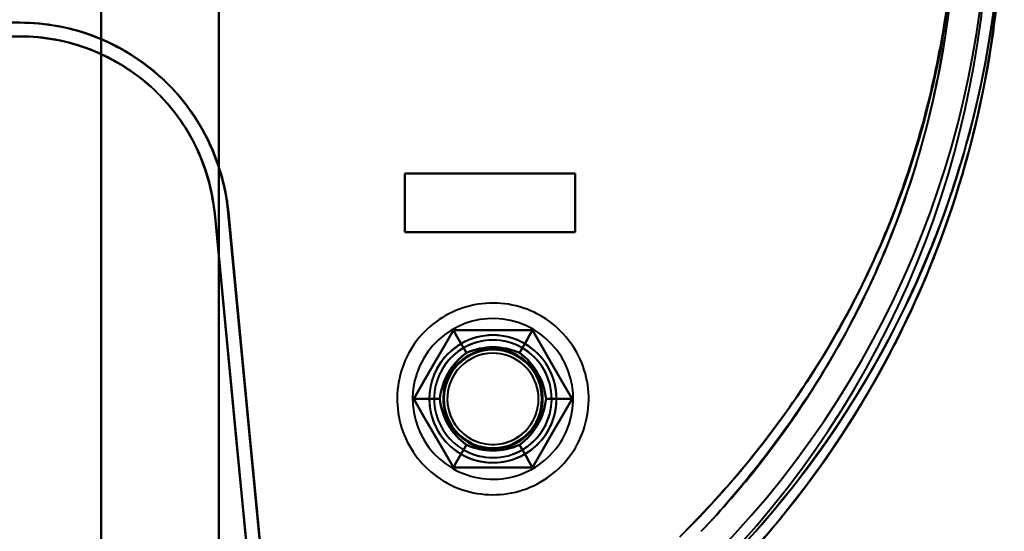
# Model space of a CAD drawing. Header units: millimetres. Extents: x -1321 to 1388, y -120 to 1267.
# Tile 26 of 88: x -414 to -364, y 258 to 284. Entities that reach past the tile are written whole.
import ezdxf

# ---------------------------------------------------------------- set-up
doc = ezdxf.new("R2010")
doc.units = ezdxf.units.MM
doc.layers.add('G-IMPT', color=8, linetype='Continuous', lineweight=40)

# ---------------------------------------------------------------- blocks, each defined once
blk = doc.blocks.new('NEXA 1500 CALQUES_dwg-769064-Droite')
at = {"layer": 'G-IMPT'}
for p, q in [((-414.157, 284.072), (-434.721, 284.072)), ((-434.721, 284.072), (-414.157, 284.072)), ((-434.721, 284.072), (-414.157, 284.072)), ((-414.157, 283.372), (-434.721, 283.372)), ((-434.721, 283.372), (-414.157, 283.372)), ((-434.721, 283.372), (-414.157, 283.372)), ((-414.157, 283.372), (-434.721, 283.372)), ((-394.5, 276.372), (-385.8, 276.372)), ((-394.5, 276.372), (-385.8, 276.372)), ((-385.8, 276.372), (-394.5, 276.372)), ((-385.8, 276.372), (-394.5, 276.372)), ((-385.8, 273.372), (-394.5, 273.372)), ((-385.8, 273.372), (-394.5, 273.372)), ((-394.5, 273.372), (-385.8, 273.372)), ((-394.5, 273.372), (-385.8, 273.372))]:
    blk.add_line(p, q, dxfattribs=at)
at = {"layer": 'G-IMPT', "flags": 128}
for points in [[(-410, 350.872), (-410, 320.872), (-410, 290.872), (-410, 260.872), (-410, 230.872)], [(-410, 230.872), (-410, 260.872), (-410, 290.872), (-410, 320.872), (-410, 350.872)], [(-410, 350.872), (-410, 320.872), (-410, 290.872), (-410, 260.872), (-410, 230.872)], [(-410, 230.872), (-410, 260.872), (-410, 290.872), (-410, 320.872), (-410, 350.872)], [(-410, 350.872), (-410, 320.872), (-410, 290.872), (-410, 260.872), (-410, 230.872)], [(-410, 230.872), (-410, 260.872), (-410, 290.872), (-410, 320.872), (-410, 350.872)], [(-410, 230.872), (-410, 260.872), (-410, 290.872), (-410, 320.872), (-410, 350.872)], [(-410, 350.872), (-410, 320.872), (-410, 290.872), (-410, 260.872), (-410, 230.872)], [(-410, 251.372), (-410, 271.122), (-410, 290.872), (-410, 310.622), (-410, 330.372)], [(-410, 330.372), (-410, 310.622), (-410, 290.872), (-410, 271.122), (-410, 251.372)], [(-410, 251.372), (-410, 271.122), (-410, 290.872), (-410, 310.622), (-410, 330.372)], [(-410, 330.372), (-410, 310.622), (-410, 290.872), (-410, 271.122), (-410, 251.372)], [(-404, 251.372), (-404, 271.122), (-404, 290.872), (-404, 310.622), (-404, 330.372)], [(-404, 330.372), (-404, 310.622), (-404, 290.872), (-404, 271.122), (-404, 251.372)], [(-404, 251.372), (-404, 271.122), (-404, 290.872), (-404, 310.622), (-404, 330.372)], [(-404, 330.372), (-404, 310.622), (-404, 290.872), (-404, 271.122), (-404, 251.372)], [(-404, 330.372), (-404, 310.622), (-404, 290.872), (-404, 271.122), (-404, 251.372)], [(-404, 251.372), (-404, 271.122), (-404, 290.872), (-404, 310.622), (-404, 330.372)], [(-404, 330.372), (-404, 310.622), (-404, 290.872), (-404, 271.122), (-404, 251.372)], [(-404, 251.372), (-404, 271.122), (-404, 290.872), (-404, 310.622), (-404, 330.372)], [(-414.157, 284.072), (-418.159, 284.072), (-422.161, 284.072), (-426.163, 284.072), (-430.165, 284.072)], [(-430.165, 284.072), (-426.163, 284.072), (-422.161, 284.072), (-418.159, 284.072), (-414.157, 284.072)], [(-430.165, 284.072), (-426.163, 284.072), (-422.161, 284.072), (-418.159, 284.072), (-414.157, 284.072)], [(-414.157, 284.072), (-418.159, 284.072), (-422.161, 284.072), (-426.163, 284.072), (-430.165, 284.072)], [(-430.165, 283.372), (-426.163, 283.372), (-422.161, 283.372), (-418.159, 283.372), (-414.157, 283.372)], [(-414.157, 283.372), (-418.159, 283.372), (-422.161, 283.372), (-426.163, 283.372), (-430.165, 283.372)], [(-430.165, 283.372), (-426.163, 283.372), (-422.161, 283.372), (-418.159, 283.372), (-414.157, 283.372)], [(-394.5, 273.372), (-394.5, 274.122), (-394.5, 274.872), (-394.5, 275.622), (-394.5, 276.372)], [(-394.5, 276.372), (-392.325, 276.372), (-390.15, 276.372), (-387.975, 276.372), (-385.8, 276.372)], [(-394.5, 276.372), (-394.5, 275.622), (-394.5, 274.872), (-394.5, 274.122), (-394.5, 273.372)], [(-385.8, 276.372), (-387.975, 276.372), (-390.15, 276.372), (-392.325, 276.372), (-394.5, 276.372)], [(-394.5, 273.372), (-394.5, 274.122), (-394.5, 274.872), (-394.5, 275.622), (-394.5, 276.372)], [(-394.5, 276.372), (-394.5, 275.622), (-394.5, 274.872), (-394.5, 274.122), (-394.5, 273.372)], [(-385.8, 276.372), (-387.975, 276.372), (-390.15, 276.372), (-392.325, 276.372), (-394.5, 276.372)], [(-394.5, 276.372), (-392.325, 276.372), (-390.15, 276.372), (-387.975, 276.372), (-385.8, 276.372)], [(-394.5, 276.372), (-394.5, 275.622), (-394.5, 274.872), (-394.5, 274.122), (-394.5, 273.372)], [(-394.5, 273.372), (-394.5, 274.122), (-394.5, 274.872), (-394.5, 275.622), (-394.5, 276.372)], [(-394.5, 276.372), (-394.5, 275.622), (-394.5, 274.872), (-394.5, 274.122), (-394.5, 273.372)], [(-394.5, 273.372), (-394.5, 274.122), (-394.5, 274.872), (-394.5, 275.622), (-394.5, 276.372)], [(-385.8, 276.372), (-385.8, 275.622), (-385.8, 274.872), (-385.8, 274.122), (-385.8, 273.372)], [(-385.8, 273.372), (-385.8, 274.122), (-385.8, 274.872), (-385.8, 275.622), (-385.8, 276.372)], [(-385.8, 276.372), (-385.8, 275.622), (-385.8, 274.872), (-385.8, 274.122), (-385.8, 273.372)], [(-385.8, 273.372), (-385.8, 274.122), (-385.8, 274.872), (-385.8, 275.622), (-385.8, 276.372)], [(-385.8, 273.372), (-385.8, 274.122), (-385.8, 274.872), (-385.8, 275.622), (-385.8, 276.372)], [(-385.8, 276.372), (-385.8, 275.622), (-385.8, 274.872), (-385.8, 274.122), (-385.8, 273.372)], [(-385.8, 273.372), (-385.8, 274.122), (-385.8, 274.872), (-385.8, 275.622), (-385.8, 276.372)], [(-385.8, 276.372), (-385.8, 275.622), (-385.8, 274.872), (-385.8, 274.122), (-385.8, 273.372)], [(-401.589, 254.372), (-402.077, 259.456), (-402.565, 264.54), (-403.053, 269.625), (-403.541, 274.71)], [(-401.369, 252.072), (-401.912, 257.732), (-402.455, 263.391), (-402.998, 269.051), (-403.541, 274.71)], [(-403.541, 274.71), (-403.053, 269.625), (-402.565, 264.54), (-402.077, 259.456), (-401.589, 254.372)], [(-403.541, 274.71), (-402.998, 269.051), (-402.455, 263.391), (-401.912, 257.732), (-401.369, 252.072)], [(-404.203, 274.327), (-403.724, 269.338), (-403.245, 264.348), (-402.766, 259.36), (-402.288, 254.372)], [(-402.288, 254.372), (-402.766, 259.36), (-403.245, 264.348), (-403.724, 269.338), (-404.203, 274.327)], [(-402, 251.372), (-402.551, 257.111), (-403.101, 262.85), (-403.652, 268.589), (-404.203, 274.327)], [(-404.203, 274.327), (-403.652, 268.589), (-403.101, 262.85), (-402.551, 257.111), (-402, 251.372)], [(-402.288, 254.372), (-402.766, 259.36), (-403.245, 264.348), (-403.724, 269.338), (-404.203, 274.327)], [(-402, 251.372), (-402.551, 257.111), (-403.101, 262.85), (-403.652, 268.589), (-404.203, 274.327)], [(-404.203, 274.327), (-403.724, 269.338), (-403.245, 264.348), (-402.766, 259.36), (-402.288, 254.372)], [(-404.203, 274.327), (-403.652, 268.589), (-403.101, 262.85), (-402.551, 257.111), (-402, 251.372)], [(-403.506, 274.394), (-403.026, 269.388), (-402.545, 264.382), (-402.065, 259.377), (-401.585, 254.372)], [(-403.506, 274.394), (-402.97, 268.814), (-402.435, 263.233), (-401.899, 257.653), (-401.364, 252.072)], [(-401.585, 254.372), (-402.065, 259.377), (-402.545, 264.382), (-403.026, 269.388), (-403.506, 274.394)], [(-401.364, 252.072), (-401.899, 257.653), (-402.435, 263.233), (-402.97, 268.814), (-403.506, 274.394)], [(-385.8, 273.372), (-387.975, 273.372), (-390.15, 273.372), (-392.325, 273.372), (-394.5, 273.372)], [(-394.5, 273.372), (-392.325, 273.372), (-390.15, 273.372), (-387.975, 273.372), (-385.8, 273.372)], [(-394.5, 273.372), (-392.325, 273.372), (-390.15, 273.372), (-387.975, 273.372), (-385.8, 273.372)], [(-385.8, 273.372), (-387.975, 273.372), (-390.15, 273.372), (-392.325, 273.372), (-394.5, 273.372)], [(-387.555, 269.108), (-387.726, 269.202), (-387.901, 269.289), (-388.079, 269.37), (-388.261, 269.443), (-388.445, 269.509), (-388.632, 269.567), (-388.82, 269.618), (-389.011, 269.662), (-389.203, 269.697), (-389.397, 269.725), (-389.592, 269.746), (-389.787, 269.758), (-389.982, 269.763), (-390.178, 269.759), (-390.373, 269.748), (-390.568, 269.73), (-390.762, 269.703), (-390.954, 269.669), (-391.145, 269.627), (-391.335, 269.577), (-391.522, 269.52), (-391.706, 269.455), (-391.888, 269.384), (-392.067, 269.304), (-392.243, 269.218), (-392.415, 269.125), (-392.583, 269.025), (-392.747, 268.918), (-392.906, 268.805), (-393.061, 268.686), (-393.211, 268.561), (-393.356, 268.429), (-393.496, 268.292), (-393.63, 268.15), (-393.758, 268.002), (-393.88, 267.849), (-393.996, 267.691), (-394.106, 267.529), (-394.209, 267.363), (-394.305, 267.193), (-394.394, 267.019), (-394.477, 266.841), (-394.552, 266.661), (-394.62, 266.477), (-394.68, 266.291), (-394.733, 266.103), (-394.778, 265.913), (-394.816, 265.721), (-394.846, 265.528), (-394.869, 265.333), (-394.883, 265.138), (-394.89, 264.943), (-394.889, 264.747), (-394.88, 264.552), (-394.863, 264.357), (-394.839, 264.163), (-394.806, 263.97), (-394.766, 263.778), (-394.719, 263.589), (-394.664, 263.401), (-394.601, 263.216), (-394.531, 263.033), (-394.454, 262.853), (-394.37, 262.677), (-394.279, 262.504), (-394.18, 262.334), (-394.076, 262.169), (-393.964, 262.009), (-393.847, 261.852), (-393.723, 261.701), (-393.593, 261.555), (-393.457, 261.414), (-393.316, 261.278), (-393.17, 261.148), (-393.018, 261.025), (-392.862, 260.907), (-392.701, 260.796), (-392.536, 260.691), (-392.445, 260.637)], [(-387.555, 269.108), (-387.726, 269.202), (-387.901, 269.289), (-388.079, 269.37), (-388.261, 269.443), (-388.445, 269.509), (-388.632, 269.567), (-388.82, 269.618), (-389.011, 269.662), (-389.203, 269.697), (-389.397, 269.725), (-389.592, 269.746), (-389.787, 269.758), (-389.982, 269.763), (-390.178, 269.759), (-390.373, 269.748), (-390.568, 269.73), (-390.762, 269.703), (-390.954, 269.669), (-391.145, 269.627), (-391.335, 269.577), (-391.522, 269.52), (-391.706, 269.455), (-391.888, 269.384), (-392.067, 269.304), (-392.243, 269.218), (-392.415, 269.125), (-392.583, 269.025), (-392.747, 268.918), (-392.906, 268.805), (-393.061, 268.686), (-393.211, 268.561), (-393.356, 268.429), (-393.496, 268.292), (-393.63, 268.15), (-393.758, 268.002), (-393.88, 267.849), (-393.996, 267.691), (-394.106, 267.529), (-394.209, 267.363), (-394.305, 267.193), (-394.394, 267.019), (-394.477, 266.841), (-394.552, 266.661), (-394.62, 266.477), (-394.68, 266.291), (-394.733, 266.103), (-394.778, 265.913), (-394.816, 265.721), (-394.846, 265.528), (-394.869, 265.333), (-394.883, 265.138), (-394.89, 264.943), (-394.889, 264.747), (-394.88, 264.552), (-394.863, 264.357), (-394.839, 264.163), (-394.806, 263.97), (-394.766, 263.778), (-394.719, 263.589), (-394.664, 263.401), (-394.601, 263.216), (-394.531, 263.033), (-394.454, 262.853), (-394.37, 262.677), (-394.279, 262.504), (-394.18, 262.334), (-394.076, 262.169), (-393.964, 262.009), (-393.847, 261.852), (-393.723, 261.701), (-393.593, 261.555), (-393.457, 261.414), (-393.316, 261.278), (-393.17, 261.148), (-393.018, 261.025), (-392.862, 260.907), (-392.701, 260.796), (-392.536, 260.691), (-392.445, 260.637)], [(-392.445, 260.637), (-392.274, 260.543), (-392.099, 260.455), (-391.921, 260.375), (-391.739, 260.302), (-391.555, 260.236), (-391.368, 260.177), (-391.18, 260.126), (-390.989, 260.083), (-390.797, 260.047), (-390.603, 260.019), (-390.408, 259.999), (-390.213, 259.987), (-390.018, 259.982), (-389.822, 259.985), (-389.627, 259.996), (-389.432, 260.015), (-389.238, 260.042), (-389.046, 260.076), (-388.855, 260.118), (-388.665, 260.168), (-388.478, 260.225), (-388.294, 260.289), (-388.112, 260.361), (-387.933, 260.44), (-387.757, 260.526), (-387.585, 260.62), (-387.417, 260.72), (-387.253, 260.826), (-387.094, 260.939), (-386.939, 261.059), (-386.789, 261.184), (-386.644, 261.315), (-386.504, 261.453), (-386.37, 261.595), (-386.242, 261.743), (-386.12, 261.896), (-386.004, 262.053), (-385.894, 262.215), (-385.791, 262.382), (-385.695, 262.552), (-385.606, 262.726), (-385.523, 262.903), (-385.448, 263.084), (-385.38, 263.267), (-385.32, 263.453), (-385.267, 263.642), (-385.222, 263.832), (-385.184, 264.024), (-385.154, 264.217), (-385.131, 264.411), (-385.117, 264.606), (-385.11, 264.802), (-385.111, 264.998), (-385.12, 265.193), (-385.137, 265.388), (-385.161, 265.582), (-385.194, 265.775), (-385.234, 265.966), (-385.281, 266.156), (-385.336, 266.344), (-385.399, 266.529), (-385.469, 266.712), (-385.546, 266.891), (-385.63, 267.068), (-385.721, 267.241), (-385.82, 267.41), (-385.924, 267.575), (-386.036, 267.736), (-386.153, 267.892), (-386.277, 268.044), (-386.407, 268.19), (-386.543, 268.331), (-386.684, 268.467), (-386.83, 268.596), (-386.982, 268.72), (-387.138, 268.838), (-387.299, 268.949), (-387.464, 269.054), (-387.555, 269.108)], [(-392.445, 260.637), (-392.274, 260.543), (-392.099, 260.455), (-391.921, 260.375), (-391.739, 260.302), (-391.555, 260.236), (-391.368, 260.177), (-391.18, 260.126), (-390.989, 260.083), (-390.797, 260.047), (-390.603, 260.019), (-390.408, 259.999), (-390.213, 259.987), (-390.018, 259.982), (-389.822, 259.985), (-389.627, 259.996), (-389.432, 260.015), (-389.238, 260.042), (-389.046, 260.076), (-388.855, 260.118), (-388.665, 260.168), (-388.478, 260.225), (-388.294, 260.289), (-388.112, 260.361), (-387.933, 260.44), (-387.757, 260.526), (-387.585, 260.62), (-387.417, 260.72), (-387.253, 260.826), (-387.094, 260.939), (-386.939, 261.059), (-386.789, 261.184), (-386.644, 261.315), (-386.504, 261.453), (-386.37, 261.595), (-386.242, 261.743), (-386.12, 261.896), (-386.004, 262.053), (-385.894, 262.215), (-385.791, 262.382), (-385.695, 262.552), (-385.606, 262.726), (-385.523, 262.903), (-385.448, 263.084), (-385.38, 263.267), (-385.32, 263.453), (-385.267, 263.642), (-385.222, 263.832), (-385.184, 264.024), (-385.154, 264.217), (-385.131, 264.411), (-385.117, 264.606), (-385.11, 264.802), (-385.111, 264.998), (-385.12, 265.193), (-385.137, 265.388), (-385.161, 265.582), (-385.194, 265.775), (-385.234, 265.966), (-385.281, 266.156), (-385.336, 266.344), (-385.399, 266.529), (-385.469, 266.712), (-385.546, 266.891), (-385.63, 267.068), (-385.721, 267.241), (-385.82, 267.41), (-385.924, 267.575), (-386.036, 267.736), (-386.153, 267.892), (-386.277, 268.044), (-386.407, 268.19), (-386.543, 268.331), (-386.684, 268.467), (-386.83, 268.596), (-386.982, 268.72), (-387.138, 268.838), (-387.299, 268.949), (-387.464, 269.054), (-387.555, 269.108)], [(-392.021, 268.372), (-392.526, 267.497), (-393.031, 266.622), (-393.536, 265.747), (-394.041, 264.872)], [(-394.041, 264.872), (-393.536, 265.747), (-393.031, 266.622), (-392.526, 267.497), (-392.021, 268.372)], [(-394.041, 264.872), (-393.536, 265.747), (-393.031, 266.622), (-392.526, 267.497), (-392.021, 268.372)], [(-392.021, 268.372), (-392.526, 267.497), (-393.031, 266.622), (-393.536, 265.747), (-394.041, 264.872)], [(-392.021, 268.372), (-392.526, 267.497), (-393.031, 266.622), (-393.536, 265.747), (-394.041, 264.872)], [(-394.041, 264.872), (-393.536, 265.747), (-393.031, 266.622), (-392.526, 267.497), (-392.021, 268.372)], [(-392.021, 268.372), (-392.526, 267.497), (-393.031, 266.622), (-393.536, 265.747), (-394.041, 264.872)], [(-394.041, 264.872), (-393.536, 265.747), (-393.031, 266.622), (-392.526, 267.497), (-392.021, 268.372)], [(-394.041, 264.872), (-393.536, 265.747), (-393.031, 266.622), (-392.526, 267.497), (-392.021, 268.372)], [(-392.021, 268.372), (-392.526, 267.497), (-393.031, 266.622), (-393.536, 265.747), (-394.041, 264.872)], [(-394.041, 264.872), (-393.536, 265.747), (-393.031, 266.622), (-392.526, 267.497), (-392.021, 268.372)], [(-392.021, 268.372), (-392.526, 267.497), (-393.031, 266.622), (-393.536, 265.747), (-394.041, 264.872)], [(-387.979, 268.372), (-388.99, 268.372), (-390, 268.372), (-391.01, 268.372), (-392.021, 268.372)], [(-392.021, 268.372), (-391.854, 268.084), (-391.688, 267.795), (-391.521, 267.507), (-391.355, 267.218)], [(-391.355, 267.218), (-391.521, 267.507), (-391.688, 267.795), (-391.854, 268.084), (-392.021, 268.372)], [(-391.355, 267.218), (-391.521, 267.507), (-391.688, 267.795), (-391.854, 268.084), (-392.021, 268.372)], [(-392.021, 268.372), (-391.01, 268.372), (-390, 268.372), (-388.99, 268.372), (-387.979, 268.372)], [(-392.021, 268.372), (-391.854, 268.084), (-391.688, 267.795), (-391.521, 267.507), (-391.355, 267.218)], [(-392.021, 268.372), (-391.01, 268.372), (-390, 268.372), (-388.99, 268.372), (-387.979, 268.372)], [(-387.979, 268.372), (-388.99, 268.372), (-390, 268.372), (-391.01, 268.372), (-392.021, 268.372)], [(-387.979, 268.372), (-388.99, 268.372), (-390, 268.372), (-391.01, 268.372), (-392.021, 268.372)], [(-392.021, 268.372), (-391.01, 268.372), (-390, 268.372), (-388.99, 268.372), (-387.979, 268.372)], [(-387.979, 268.372), (-388.99, 268.372), (-390, 268.372), (-391.01, 268.372), (-392.021, 268.372)], [(-392.021, 268.372), (-391.01, 268.372), (-390, 268.372), (-388.99, 268.372), (-387.979, 268.372)], [(-392.021, 268.372), (-391.01, 268.372), (-390, 268.372), (-388.99, 268.372), (-387.979, 268.372)], [(-387.979, 268.372), (-388.99, 268.372), (-390, 268.372), (-391.01, 268.372), (-392.021, 268.372)], [(-392.021, 268.372), (-391.01, 268.372), (-390, 268.372), (-388.99, 268.372), (-387.979, 268.372)], [(-387.979, 268.372), (-388.99, 268.372), (-390, 268.372), (-391.01, 268.372), (-392.021, 268.372)], [(-387.979, 268.372), (-388.146, 268.084), (-388.312, 267.795), (-388.479, 267.507), (-388.645, 267.218)], [(-388.645, 267.218), (-388.479, 267.507), (-388.312, 267.795), (-388.146, 268.084), (-387.979, 268.372)], [(-387.979, 268.372), (-388.146, 268.084), (-388.312, 267.795), (-388.479, 267.507), (-388.645, 267.218)], [(-388.645, 267.218), (-388.479, 267.507), (-388.312, 267.795), (-388.146, 268.084), (-387.979, 268.372)], [(-385.959, 264.872), (-386.464, 265.747), (-386.969, 266.622), (-387.474, 267.497), (-387.979, 268.372)], [(-387.979, 268.372), (-387.474, 267.497), (-386.969, 266.622), (-386.464, 265.747), (-385.959, 264.872)], [(-387.979, 268.372), (-387.474, 267.497), (-386.969, 266.622), (-386.464, 265.747), (-385.959, 264.872)], [(-385.959, 264.872), (-386.464, 265.747), (-386.969, 266.622), (-387.474, 267.497), (-387.979, 268.372)], [(-385.959, 264.872), (-386.464, 265.747), (-386.969, 266.622), (-387.474, 267.497), (-387.979, 268.372)], [(-387.979, 268.372), (-387.474, 267.497), (-386.969, 266.622), (-386.464, 265.747), (-385.959, 264.872)], [(-385.959, 264.872), (-386.464, 265.747), (-386.969, 266.622), (-387.474, 267.497), (-387.979, 268.372)], [(-387.979, 268.372), (-387.474, 267.497), (-386.969, 266.622), (-386.464, 265.747), (-385.959, 264.872)], [(-387.979, 268.372), (-387.474, 267.497), (-386.969, 266.622), (-386.464, 265.747), (-385.959, 264.872)], [(-385.959, 264.872), (-386.464, 265.747), (-386.969, 266.622), (-387.474, 267.497), (-387.979, 268.372)], [(-387.979, 268.372), (-387.474, 267.497), (-386.969, 266.622), (-386.464, 265.747), (-385.959, 264.872)], [(-385.959, 264.872), (-386.464, 265.747), (-386.969, 266.622), (-387.474, 267.497), (-387.979, 268.372)], [(-392.709, 264.872), (-393.042, 264.872), (-393.375, 264.872), (-393.708, 264.872), (-394.041, 264.872)], [(-394.041, 264.872), (-393.536, 263.997), (-393.031, 263.122), (-392.526, 262.247), (-392.021, 261.372)], [(-394.041, 264.872), (-393.708, 264.872), (-393.375, 264.872), (-393.042, 264.872), (-392.709, 264.872)], [(-392.021, 261.372), (-392.526, 262.247), (-393.031, 263.122), (-393.536, 263.997), (-394.041, 264.872)], [(-394.041, 264.872), (-393.708, 264.872), (-393.375, 264.872), (-393.042, 264.872), (-392.709, 264.872)], [(-392.709, 264.872), (-393.042, 264.872), (-393.375, 264.872), (-393.708, 264.872), (-394.041, 264.872)], [(-392.021, 261.372), (-392.526, 262.247), (-393.031, 263.122), (-393.536, 263.997), (-394.041, 264.872)], [(-394.041, 264.872), (-393.536, 263.997), (-393.031, 263.122), (-392.526, 262.247), (-392.021, 261.372)], [(-394.041, 264.872), (-393.536, 263.997), (-393.031, 263.122), (-392.526, 262.247), (-392.021, 261.372)], [(-392.021, 261.372), (-392.526, 262.247), (-393.031, 263.122), (-393.536, 263.997), (-394.041, 264.872)], [(-394.041, 264.872), (-393.536, 263.997), (-393.031, 263.122), (-392.526, 262.247), (-392.021, 261.372)], [(-392.021, 261.372), (-392.526, 262.247), (-393.031, 263.122), (-393.536, 263.997), (-394.041, 264.872)], [(-392.021, 261.372), (-392.526, 262.247), (-393.031, 263.122), (-393.536, 263.997), (-394.041, 264.872)], [(-394.041, 264.872), (-393.536, 263.997), (-393.031, 263.122), (-392.526, 262.247), (-392.021, 261.372)], [(-392.021, 261.372), (-392.526, 262.247), (-393.031, 263.122), (-393.536, 263.997), (-394.041, 264.872)], [(-394.041, 264.872), (-393.536, 263.997), (-393.031, 263.122), (-392.526, 262.247), (-392.021, 261.372)], [(-387.979, 261.372), (-387.474, 262.247), (-386.969, 263.122), (-386.464, 263.997), (-385.959, 264.872)], [(-385.959, 264.872), (-386.464, 263.997), (-386.969, 263.122), (-387.474, 262.247), (-387.979, 261.372)], [(-385.959, 264.872), (-386.464, 263.997), (-386.969, 263.122), (-387.474, 262.247), (-387.979, 261.372)], [(-387.979, 261.372), (-387.474, 262.247), (-386.969, 263.122), (-386.464, 263.997), (-385.959, 264.872)], [(-387.979, 261.372), (-387.474, 262.247), (-386.969, 263.122), (-386.464, 263.997), (-385.959, 264.872)], [(-385.959, 264.872), (-386.464, 263.997), (-386.969, 263.122), (-387.474, 262.247), (-387.979, 261.372)], [(-387.979, 261.372), (-387.474, 262.247), (-386.969, 263.122), (-386.464, 263.997), (-385.959, 264.872)], [(-385.959, 264.872), (-386.464, 263.997), (-386.969, 263.122), (-387.474, 262.247), (-387.979, 261.372)], [(-385.959, 264.872), (-386.464, 263.997), (-386.969, 263.122), (-387.474, 262.247), (-387.979, 261.372)], [(-387.979, 261.372), (-387.474, 262.247), (-386.969, 263.122), (-386.464, 263.997), (-385.959, 264.872)], [(-385.959, 264.872), (-386.464, 263.997), (-386.969, 263.122), (-387.474, 262.247), (-387.979, 261.372)], [(-387.979, 261.372), (-387.474, 262.247), (-386.969, 263.122), (-386.464, 263.997), (-385.959, 264.872)], [(-385.959, 264.872), (-386.292, 264.872), (-386.625, 264.872), (-386.958, 264.872), (-387.291, 264.872)], [(-387.291, 264.872), (-386.958, 264.872), (-386.625, 264.872), (-386.292, 264.872), (-385.959, 264.872)], [(-385.959, 264.872), (-386.292, 264.872), (-386.625, 264.872), (-386.958, 264.872), (-387.291, 264.872)], [(-387.291, 264.872), (-386.958, 264.872), (-386.625, 264.872), (-386.292, 264.872), (-385.959, 264.872)], [(-392.021, 261.372), (-391.854, 261.661), (-391.688, 261.949), (-391.521, 262.238), (-391.355, 262.526)], [(-391.355, 262.526), (-391.521, 262.238), (-391.688, 261.949), (-391.854, 261.661), (-392.021, 261.372)], [(-392.021, 261.372), (-391.854, 261.661), (-391.688, 261.949), (-391.521, 262.238), (-391.355, 262.526)], [(-391.355, 262.526), (-391.521, 262.238), (-391.688, 261.949), (-391.854, 261.661), (-392.021, 261.372)], [(-387.979, 261.372), (-388.146, 261.661), (-388.312, 261.949), (-388.479, 262.238), (-388.645, 262.526)], [(-388.645, 262.526), (-388.479, 262.238), (-388.312, 261.949), (-388.146, 261.661), (-387.979, 261.372)], [(-387.979, 261.372), (-388.146, 261.661), (-388.312, 261.949), (-388.479, 262.238), (-388.645, 262.526)], [(-388.645, 262.526), (-388.479, 262.238), (-388.312, 261.949), (-388.146, 261.661), (-387.979, 261.372)], [(-392.021, 261.372), (-391.01, 261.372), (-390, 261.372), (-388.99, 261.372), (-387.979, 261.372)], [(-387.979, 261.372), (-388.99, 261.372), (-390, 261.372), (-391.01, 261.372), (-392.021, 261.372)], [(-387.979, 261.372), (-388.99, 261.372), (-390, 261.372), (-391.01, 261.372), (-392.021, 261.372)], [(-392.021, 261.372), (-391.01, 261.372), (-390, 261.372), (-388.99, 261.372), (-387.979, 261.372)], [(-392.021, 261.372), (-391.01, 261.372), (-390, 261.372), (-388.99, 261.372), (-387.979, 261.372)], [(-387.979, 261.372), (-388.99, 261.372), (-390, 261.372), (-391.01, 261.372), (-392.021, 261.372)], [(-392.021, 261.372), (-391.01, 261.372), (-390, 261.372), (-388.99, 261.372), (-387.979, 261.372)], [(-387.979, 261.372), (-388.99, 261.372), (-390, 261.372), (-391.01, 261.372), (-392.021, 261.372)], [(-387.979, 261.372), (-388.99, 261.372), (-390, 261.372), (-391.01, 261.372), (-392.021, 261.372)], [(-392.021, 261.372), (-391.01, 261.372), (-390, 261.372), (-388.99, 261.372), (-387.979, 261.372)], [(-387.979, 261.372), (-388.99, 261.372), (-390, 261.372), (-391.01, 261.372), (-392.021, 261.372)], [(-392.021, 261.372), (-391.01, 261.372), (-390, 261.372), (-388.99, 261.372), (-387.979, 261.372)]]:
    blk.add_lwpolyline(points, dxfattribs=at)
at = {"layer": 'G-IMPT'}
for centre, radius, start, end in [((-414, 290.457), 50, 316.5168, 45.3864), ((-414, 290.457), 50, 316.5168, 45.3864), ((-414, 290.457), 50, 316.5168, 45.3864), ((-414, 290.457), 50, 316.5168, 45.3864), ((-414, 290.457), 50, 316.5168, 45.3864), ((-414, 290.457), 50, 316.5168, 45.3864), ((-414, 291.287), 50, 314.6136, 43.4832), ((-414, 291.287), 50, 314.6136, 43.4832), ((-414, 291.287), 50, 314.6136, 43.4832), ((-414, 291.287), 50, 314.6136, 43.4832), ((-414, 291.287), 50, 314.6136, 43.4832), ((-414, 291.287), 50, 314.6136, 43.4832), ((-414, 290.457), 49.3, 316.5168, 45.3864), ((-414, 290.457), 49.3, 316.5168, 45.3864), ((-414, 290.457), 49.3, 316.5168, 45.3864), ((-414, 290.457), 49.3, 316.5168, 45.3864), ((-414, 291.287), 49.3, 314.6136, 43.4832), ((-414, 291.287), 49.3, 314.6136, 43.4832), ((-414, 291.287), 49.3, 314.6136, 43.4832), ((-414, 291.287), 49.3, 314.6136, 43.4832), ((-414.157, 273.372), 10.7, 7.1833, 90), ((-414.157, 273.372), 10.7, 5.4812, 90), ((-414.157, 273.372), 10.7, 7.1833, 90), ((-414.157, 273.372), 10.7, 5.4812, 90), ((-414.157, 273.372), 10, 5.4812, 90), ((-414.157, 273.372), 10, 5.4812, 90), ((-414.157, 273.372), 10, 5.4812, 90), ((-414.157, 273.372), 10, 5.4812, 90), ((-390, 264.872), 4.1, 60, 240), ((-390, 264.872), 4.1, 60, 240), ((-390, 264.872), 4.1, 60, 240), ((-390, 264.872), 4.1, 60, 240), ((-390, 264.872), 4.1, 330, 60), ((-390, 264.872), 4.1, 330, 60), ((-390, 264.872), 4.1, 330, 60), ((-390, 264.872), 4.1, 330, 60), ((-390, 264.872), 3.25, 0, 180), ((-390, 264.872), 3.25, 60, 180), ((-390, 264.872), 3.25, 60, 240), ((-390, 264.872), 3.25, 60, 240), ((-390, 264.872), 3.25, 60, 240), ((-390, 264.872), 3.25, 0, 180), ((-390, 264.872), 3.25, 330, 150), ((-390, 264.872), 3.25, 330, 150), ((-390, 264.872), 3, 60, 240), ((-390, 264.872), 3, 60, 240), ((-390, 264.872), 3, 330, 150), ((-390, 264.872), 3, 330, 150), ((-390, 264.872), 3, 330, 150), ((-390, 264.872), 3, 330, 150), ((-390, 264.872), 3, 330, 150), ((-390, 264.872), 3, 60, 150), ((-390, 264.872), 2.548, 60, 240), ((-390, 264.872), 2.548, 60, 240), ((-390, 264.872), 2.548, 60, 240), ((-390, 264.872), 2.548, 60, 240), ((-390, 264.872), 2.548, 60, 240), ((-390, 264.872), 2.548, 60, 240), ((-390, 264.872), 2.548, 60, 240), ((-390, 264.872), 2.548, 60, 240), ((-390, 264.872), 3.25, 240, 60), ((-390, 264.872), 3, 240, 60), ((-390, 264.872), 3, 240, 60), ((-390, 264.872), 3, 330, 60), ((-390, 264.872), 3.25, 330, 60), ((-390, 264.872), 3.25, 330, 60), ((-390, 264.872), 3.25, 0, 60), ((-390, 264.872), 2.5, 0, 180), ((-390, 264.872), 2.5, 0, 180), ((-390, 264.872), 2.5, 0, 180), ((-390, 264.872), 2.5, 0, 180), ((-390, 264.872), 2.5, 0, 180), ((-390, 264.872), 2.5, 0, 180), ((-390, 264.872), 2.5, 0, 180), ((-390, 264.872), 2.5, 0, 180), ((-390, 264.872), 2.33, 24.284, 204.284), ((-390, 264.872), 2.33, 24.284, 204.284), ((-390, 264.872), 2.33, 24.284, 204.284), ((-390, 264.872), 2.33, 24.284, 204.284), ((-390, 264.872), 2.33, 95.716, 275.716), ((-390, 264.872), 2.33, 95.716, 275.716), ((-390, 264.872), 2.33, 95.716, 275.716), ((-390, 264.872), 2.33, 95.716, 275.716), ((-390, 264.872), 2.548, 240, 60), ((-390, 264.872), 2.548, 240, 60), ((-390, 264.872), 2.548, 240, 60), ((-390, 264.872), 2.548, 240, 60), ((-390, 264.872), 2.548, 240, 60), ((-390, 264.872), 2.548, 240, 60), ((-390, 264.872), 2.548, 240, 60), ((-390, 264.872), 2.548, 240, 60), ((-390, 264.872), 2.33, 275.716, 95.716), ((-390, 264.872), 2.33, 275.716, 95.716), ((-390, 264.872), 2.33, 275.716, 95.716), ((-390, 264.872), 2.33, 275.716, 95.716), ((-390, 264.872), 3.25, 150, 330), ((-390, 264.872), 3.25, 150, 330), ((-390, 264.872), 3, 150, 330), ((-390, 264.872), 3, 150, 330), ((-390, 264.872), 3, 150, 240), ((-390, 264.872), 3, 150, 330), ((-390, 264.872), 3, 150, 330), ((-390, 264.872), 3, 150, 330), ((-390, 264.872), 2.33, 204.284, 24.284), ((-390, 264.872), 2.33, 204.284, 24.284), ((-390, 264.872), 2.33, 204.284, 24.284), ((-390, 264.872), 2.33, 204.284, 24.284), ((-390, 264.872), 3.25, 180, 0), ((-390, 264.872), 3.25, 180, 240), ((-390, 264.872), 3.25, 180, 0), ((-390, 264.872), 2.5, 180, 360), ((-390, 264.872), 2.5, 180, 0), ((-390, 264.872), 2.5, 180, 0), ((-390, 264.872), 2.5, 180, 360), ((-390, 264.872), 2.5, 180, 0), ((-390, 264.872), 2.5, 180, 0), ((-390, 264.872), 2.5, 180, 0), ((-390, 264.872), 2.5, 180, 0), ((-390, 264.872), 3.25, 240, 0), ((-390, 264.872), 3, 240, 330), ((-390, 264.872), 3.25, 240, 330), ((-390, 264.872), 3.25, 240, 330), ((-390, 264.872), 4.1, 240, 330), ((-390, 264.872), 4.1, 240, 330), ((-390, 264.872), 4.1, 240, 330), ((-390, 264.872), 4.1, 240, 330)]:
    blk.add_arc(centre, radius, start, end, dxfattribs=at)
for points in [[(-377.721, 256.05), (-373.277, 260.736), (-366.225, 271.854), (-362.733, 291.323), (-366.887, 310.678), (-374.299, 321.527), (-378.884, 326.05)], [(-377.721, 325.694), (-373.277, 321.009), (-366.225, 309.89), (-362.733, 290.422), (-366.887, 271.067), (-374.299, 260.218), (-378.884, 255.694)], [(-388.645, 267.218), (-389.079, 267.411), (-390, 267.604), (-390.921, 267.411), (-391.355, 267.218)], [(-391.355, 267.218), (-390.921, 267.411), (-390, 267.604), (-389.079, 267.411), (-388.645, 267.218)], [(-391.355, 267.218), (-390.929, 267.41), (-390, 267.606), (-389.07, 267.41), (-388.645, 267.218)], [(-388.645, 267.218), (-389.071, 267.41), (-390, 267.606), (-390.93, 267.41), (-391.355, 267.218)], [(-391.355, 267.218), (-391.738, 266.939), (-392.366, 266.239), (-392.659, 265.345), (-392.709, 264.872)], [(-392.709, 264.872), (-392.659, 265.344), (-392.366, 266.238), (-391.739, 266.939), (-391.355, 267.218)], [(-392.709, 264.872), (-392.663, 265.336), (-392.367, 266.239), (-391.733, 266.946), (-391.355, 267.218)], [(-391.355, 267.218), (-391.733, 266.946), (-392.367, 266.239), (-392.663, 265.336), (-392.709, 264.872)], [(-387.291, 264.872), (-387.341, 265.344), (-387.634, 266.238), (-388.261, 266.939), (-388.645, 267.218)], [(-388.645, 267.218), (-388.262, 266.939), (-387.634, 266.239), (-387.341, 265.345), (-387.291, 264.872)], [(-388.645, 267.218), (-388.267, 266.946), (-387.633, 266.239), (-387.337, 265.336), (-387.291, 264.872)], [(-387.291, 264.872), (-387.337, 265.336), (-387.633, 266.239), (-388.267, 266.946), (-388.645, 267.218)], [(-392.709, 264.872), (-392.659, 264.4), (-392.366, 263.506), (-391.739, 262.806), (-391.355, 262.526)], [(-391.355, 262.526), (-391.738, 262.805), (-392.366, 263.506), (-392.659, 264.4), (-392.709, 264.872)], [(-391.355, 262.526), (-391.733, 262.799), (-392.367, 263.506), (-392.663, 264.408), (-392.709, 264.872)], [(-392.709, 264.872), (-392.663, 264.408), (-392.367, 263.505), (-391.733, 262.798), (-391.355, 262.526)], [(-388.645, 262.526), (-388.262, 262.805), (-387.634, 263.506), (-387.341, 264.4), (-387.291, 264.872)], [(-387.291, 264.872), (-387.341, 264.4), (-387.634, 263.506), (-388.261, 262.806), (-388.645, 262.526)], [(-387.291, 264.872), (-387.337, 264.408), (-387.633, 263.505), (-388.267, 262.798), (-388.645, 262.526)], [(-388.645, 262.526), (-388.267, 262.799), (-387.633, 263.506), (-387.337, 264.408), (-387.291, 264.872)], [(-391.355, 262.526), (-390.921, 262.333), (-390, 262.14), (-389.079, 262.333), (-388.645, 262.526)], [(-388.645, 262.526), (-389.079, 262.333), (-390, 262.14), (-390.921, 262.333), (-391.355, 262.526)], [(-388.645, 262.526), (-389.071, 262.334), (-390, 262.139), (-390.93, 262.334), (-391.355, 262.526)], [(-391.355, 262.526), (-390.929, 262.334), (-390, 262.139), (-389.07, 262.334), (-388.645, 262.526)]]:
    blk.add_open_spline(points, degree=3, dxfattribs=at)
for points, knots in [([(-378.884, 326.05), (-376.584, 323.781), (-373.473, 320.046), (-370.117, 314.586), (-367.257, 308.72), (-364.815, 301.059), (-363.69, 291.284), (-364.466, 281.626), (-366.681, 273.749), (-369.297, 267.885), (-372.516, 262.214), (-375.506, 258.386), (-377.721, 256.05)], [0, 0, 0, 0, 0.125, 0.1875, 0.25, 0.375, 0.5, 0.625, 0.75, 0.8125, 0.875, 1, 1, 1, 1]), ([(-378.884, 255.694), (-376.584, 257.964), (-373.473, 261.699), (-370.117, 267.159), (-367.257, 273.025), (-364.815, 280.686), (-363.69, 290.46), (-364.466, 300.119), (-366.681, 307.996), (-369.297, 313.859), (-372.516, 319.531), (-375.506, 323.359), (-377.721, 325.694)], [0, 0, 0, 0, 0.125, 0.1875, 0.25, 0.375, 0.5, 0.625, 0.75, 0.8125, 0.875, 1, 1, 1, 1]), ([(-379.364, 258.115), (-377.27, 260.305), (-374.441, 263.895), (-371.391, 269.221), (-368.909, 274.73), (-366.803, 282.143), (-366.066, 291.239), (-367.136, 300.442), (-369.458, 307.651), (-372.17, 313.16), (-375.349, 318.285), (-378.292, 321.787), (-380.466, 323.915)], [0, 0, 0, 0, 0.125, 0.1875, 0.25, 0.375, 0.5, 0.625, 0.75, 0.8125, 0.875, 1, 1, 1, 1]), ([(-380.466, 323.915), (-378.217, 321.667), (-375.25, 318.12), (-372.099, 313.026), (-370.144, 309.051), (-368.568, 304.812), (-367.376, 300.333), (-366.605, 295.756), (-366.287, 291.258), (-366.45, 286.753), (-367.062, 282.154), (-368.1, 277.638), (-369.531, 273.347), (-371.353, 269.303), (-374.335, 264.098), (-377.187, 260.444), (-379.364, 258.115)], [0, 0, 0, 0, 0.125, 0.1875, 0.25, 0.3125, 0.375, 0.4375, 0.5, 0.5625, 0.625, 0.6875, 0.75, 0.8125, 0.875, 1, 1, 1, 1]), ([(-379.364, 323.63), (-377.27, 321.44), (-374.441, 317.849), (-371.391, 312.524), (-368.909, 307.015), (-366.803, 299.601), (-366.066, 290.506), (-367.136, 281.303), (-369.458, 274.094), (-372.17, 268.585), (-375.349, 263.46), (-378.292, 259.957), (-380.466, 257.83)], [0, 0, 0, 0, 0.125, 0.1875, 0.25, 0.375, 0.5, 0.625, 0.75, 0.8125, 0.875, 1, 1, 1, 1]), ([(-380.466, 257.83), (-378.217, 260.078), (-375.25, 263.625), (-372.099, 268.719), (-370.144, 272.694), (-368.568, 276.933), (-367.376, 281.411), (-366.605, 285.988), (-366.287, 290.486), (-366.45, 294.992), (-367.062, 299.591), (-368.1, 304.107), (-369.531, 308.398), (-371.353, 312.442), (-374.335, 317.647), (-377.187, 321.301), (-379.364, 323.63)], [0, 0, 0, 0, 0.125, 0.1875, 0.25, 0.3125, 0.375, 0.4375, 0.5, 0.5625, 0.625, 0.6875, 0.75, 0.8125, 0.875, 1, 1, 1, 1]), ([(-403.541, 274.71), (-403.739, 276.068), (-404.317, 277.908), (-405.728, 280.053), (-407.47, 281.897), (-409.778, 283.281), (-412.195, 283.946), (-413.491, 284.067), (-414.157, 284.072)], [0, 0, 0, 0, 0.25, 0.375, 0.5, 0.75, 0.875, 1, 1, 1, 1]), ([(-414.157, 284.072), (-413.476, 284.066), (-412.151, 283.939), (-410.307, 283.423), (-408.515, 282.523), (-406.918, 281.337), (-405.603, 279.895), (-404.204, 277.67), (-403.666, 275.783), (-403.506, 274.394)], [0, 0, 0, 0, 0.125, 0.25, 0.375, 0.5, 0.625, 0.75, 1, 1, 1, 1]), ([(-414.157, 284.072), (-412.88, 284.072), (-410.96, 283.727), (-408.614, 282.594), (-407.036, 281.436), (-405.727, 280.052), (-404.323, 277.92), (-403.706, 276.021), (-403.541, 274.71)], [0, 0, 0, 0, 0.25, 0.375, 0.5, 0.625, 0.75, 1, 1, 1, 1]), ([(-403.506, 274.394), (-403.634, 275.731), (-404.21, 277.682), (-405.601, 279.894), (-406.919, 281.334), (-408.511, 282.534), (-410.891, 283.711), (-412.852, 284.072), (-414.157, 284.072)], [0, 0, 0, 0, 0.25, 0.375, 0.5, 0.625, 0.75, 1, 1, 1, 1]), ([(-404.203, 274.327), (-404.323, 275.576), (-404.86, 277.4), (-406.16, 279.468), (-407.392, 280.813), (-408.88, 281.935), (-411.104, 283.035), (-412.937, 283.372), (-414.157, 283.372)], [0, 0, 0, 0, 0.25, 0.375, 0.5, 0.625, 0.75, 1, 1, 1, 1]), ([(-414.157, 283.372), (-413.52, 283.366), (-412.282, 283.247), (-410.558, 282.765), (-408.884, 281.924), (-407.392, 280.815), (-406.162, 279.468), (-404.855, 277.389), (-404.352, 275.625), (-404.203, 274.327)], [0, 0, 0, 0, 0.125, 0.25, 0.375, 0.5, 0.625, 0.75, 1, 1, 1, 1]), ([(-404.203, 274.327), (-404.352, 275.625), (-404.855, 277.389), (-406.163, 279.468), (-407.392, 280.816), (-408.884, 281.924), (-410.559, 282.765), (-412.282, 283.247), (-413.52, 283.366), (-414.157, 283.372)], [0, 0, 0, 0, 0.25, 0.375, 0.5, 0.625, 0.75, 0.875, 1, 1, 1, 1]), ([(-414.157, 283.372), (-412.938, 283.372), (-411.105, 283.035), (-408.88, 281.935), (-407.392, 280.813), (-406.161, 279.468), (-404.86, 277.4), (-404.323, 275.577), (-404.203, 274.327)], [0, 0, 0, 0, 0.25, 0.375, 0.5, 0.625, 0.75, 1, 1, 1, 1])]:
    blk.add_open_spline(points, degree=3, knots=knots, dxfattribs=at)

msp = doc.modelspace()

# ---------------------------------------------------------------- block references
at = {"layer": 'G-IMPT'}
msp.add_blockref('NEXA 1500 CALQUES_dwg-769064-Droite', (0, 0), dxfattribs=at)

doc.saveas('drawing.dxf')
